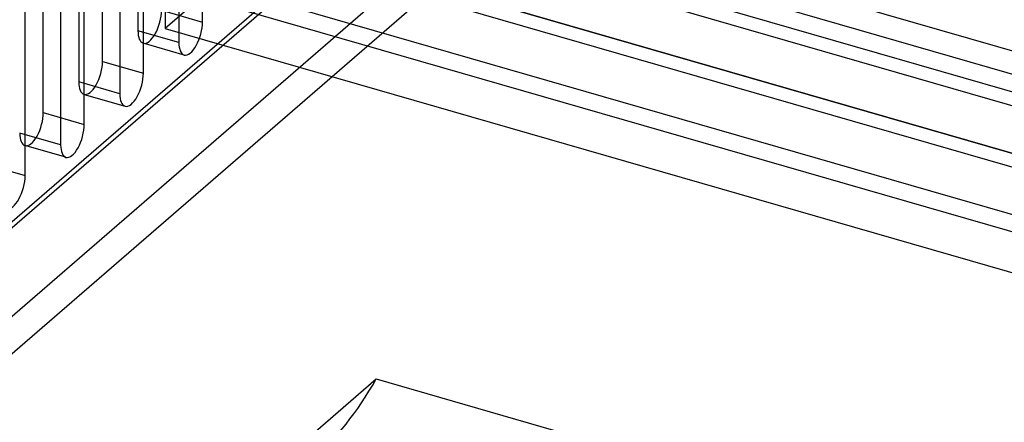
# Model space of a CAD drawing. Header units: millimetres. Extents: x -90 to 88, y -53 to 62.
# Tile 3 of 74: x -69 to -27, y -15 to 2. Entities that reach past the tile are written whole.
import ezdxf

# ---------------------------------------------------------------- set-up
doc = ezdxf.new("R2010")
doc.units = ezdxf.units.MM
doc.layers.add('MAIN-2', color=7, linetype='Continuous')

msp = doc.modelspace()

# ---------------------------------------------------------------- linework, layer by layer
at = {"layer": 'MAIN-2'}
for p, q in [((-28.151, 31.926), (-62.637, 2.061)), ((-79.292, -14.927), (-34.792, 23.611)), ((-32.194, 20.263), (-75.694, -17.409)), ((46.135, -19.958), (-84.635, 17.792)), ((42.385, -19.856), (-85.485, 17.056)), ((42.385, -23.205), (-88.385, 14.545)), ((-61.06, 2.327), (-61.06, 13.585)), ((-63.792, 13.219), (-63.792, 1.961)), ((-62.06, 12.719), (-62.06, 1.461)), ((42.385, -25.803), (-88.385, 11.947)), ((-65.292, 0.662), (-65.292, 11.92)), ((-63.56, 0.162), (-63.56, 11.42)), ((-66.292, 11.054), (-66.292, -0.204)), ((-64.56, 10.554), (-64.56, -0.704)), ((-67.792, -1.504), (-67.792, 9.755)), ((-66.06, -2.004), (-66.06, 9.255)), ((-67.06, 8.389), (-67.06, -2.87)), ((-68.56, -4.169), (-68.56, 7.09)), ((11.075, -11.569), (-54.31, 7.306)), ((-54.81, 6.873), (10.575, -12.002)), ((-54.81, 6.007), (-76.56, -12.829)), ((-52.578, 4.208), (11.075, -14.167)), ((-73.828, -14.195), (-53.078, 3.775)), ((-62.637, 3.793), (20.151, -20.106)), ((-62.637, 3.793), (-62.637, 2.061)), ((-53.078, 3.775), (10.575, -14.6)), ((-62.792, 2.827), (-61.06, 2.327)), ((-62.06, 1.461), (-63.792, 1.961)), ((-62.637, 2.061), (20.151, -21.838)), ((-61.837, 0.933), (-63.569, 1.433)), ((-65.292, 0.662), (-63.56, 0.162)), ((-64.56, -0.704), (-66.292, -0.204)), ((-66.069, -0.732), (-64.337, -1.232)), ((-67.792, -1.504), (-66.06, -2.004)), ((-67.06, -2.87), (-68.792, -2.37)), ((-66.837, -3.397), (-68.569, -2.897)), ((-70.292, -3.669), (-68.56, -4.169)), ((-58.981, -17.337), (-53.711, -12.774)), ((-53.711, -12.774), (-6.08, -26.524))]:
    msp.add_line(p, q, dxfattribs=at)
for centre, major_axis, start_param, end_param in [((-63.292, 2.394), (-0.277, -0.961), 0.000007, 2.158799), ((-61.56, 1.894), (-0.277, -0.961), 0.000007, 2.158799), ((-63.292, 2.394), (-0.277, -0.961), -0.982794, 0.000007), ((-61.56, 1.894), (-0.277, -0.961), -0.982794, 0.000007), ((-65.792, 0.229), (-0.277, -0.961), 0.000007, 2.158799), ((-64.06, -0.271), (-0.277, -0.961), 0.000007, 2.158799), ((-65.792, 0.229), (-0.277, -0.961), -0.982794, 0.000007), ((-64.06, -0.271), (-0.277, -0.961), -0.982794, 0.000007), ((-68.292, -1.937), (-0.277, -0.961), 0.000007, 2.158799), ((-66.56, -2.437), (-0.277, -0.961), 0.000007, 2.158799), ((-68.292, -1.937), (-0.277, -0.961), -0.982794, 0.000007), ((-66.56, -2.437), (-0.277, -0.961), -0.982794, 0.000007), ((-69.06, -4.602), (-0.277, -0.961), 0.000007, 2.158799), ((-56.221, -6.374), (-3.079, -10.665), 0.565478, 1.057288)]:
    msp.add_ellipse(centre, major_axis=major_axis, ratio=0.433013, start_param=start_param, end_param=end_param, dxfattribs=at)

doc.saveas('drawing.dxf')
